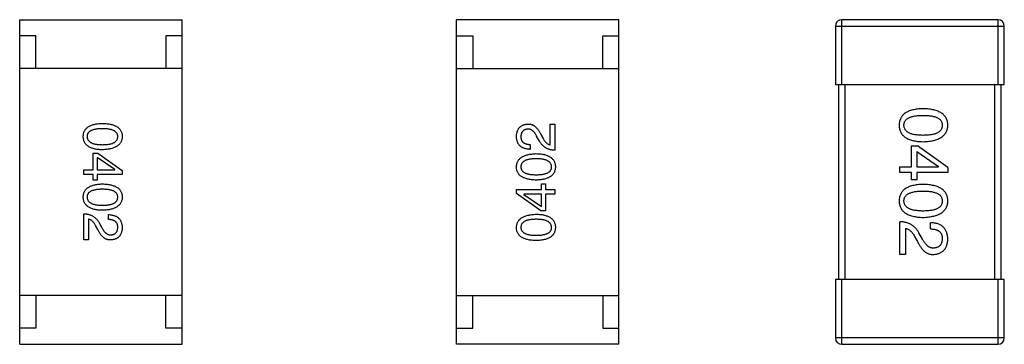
# Model space of a CAD drawing. Header units: millimetres. Extents: x 134 to 283, y 142 to 332.
# Tile 124 of 145: x 196.42 to 199.45, y 297.12 to 298.12. Entities that reach past the tile are written whole.
import ezdxf

# ---------------------------------------------------------------- set-up
doc = ezdxf.new("R2010")
doc.units = ezdxf.units.MM
doc.header["$LTSCALE"] = 0.1
doc.layers.get('0').update_dxf_attribs({"linetype": 'CONTINUOUS'})

msp = doc.modelspace()

# ---------------------------------------------------------------- linework, layer by layer
at = {"color": 7, "linetype": 'Continuous'}
for p, q in [((196.4178, 297.1183), (196.4178, 298.1183)), ((196.4178, 298.1183), (196.9178, 298.1183)), ((196.9178, 297.1183), (196.9178, 298.1183)), ((197.7626, 297.1184), (197.7626, 298.1184)), ((198.2626, 298.1184), (197.7626, 298.1184)), ((198.2626, 297.1184), (198.2626, 298.1184)), ((198.9488, 297.9183), (198.9488, 298.1183)), ((199.4288, 298.1183), (198.9488, 298.1183)), ((199.4288, 298.1183), (199.4288, 297.9183)), ((198.9288, 298.0983), (198.9288, 297.9183)), ((198.9288, 298.0983), (199.4488, 298.0983)), ((199.4488, 297.9183), (199.4488, 298.0983)), ((196.4678, 298.0683), (196.4178, 298.0683)), ((196.4678, 297.9683), (196.4678, 298.0683)), ((196.8678, 298.0683), (196.8678, 297.9683)), ((196.9178, 298.0683), (196.8678, 298.0683)), ((197.7626, 298.0684), (197.8126, 298.0684)), ((197.8126, 298.0684), (197.8126, 297.9684)), ((198.2126, 297.9684), (198.2126, 298.0684)), ((198.2126, 298.0684), (198.2626, 298.0684)), ((196.9178, 297.9683), (196.4178, 297.9683)), ((197.7626, 297.9684), (198.2626, 297.9684)), ((198.9288, 297.9183), (199.4488, 297.9183)), ((198.9388, 297.9183), (198.9388, 297.3183)), ((198.9588, 297.3183), (198.9588, 297.9183)), ((199.4188, 297.9183), (199.4188, 297.3183)), ((199.4388, 297.3183), (199.4388, 297.9183)), ((198.0512, 297.7327), (198.0512, 297.797)), ((198.0512, 297.797), (198.0649, 297.797)), ((198.0649, 297.797), (198.0649, 297.7163)), ((198.0184, 297.7438), (198.0092, 297.7596)), ((198.0217, 297.7648), (198.0289, 297.7524)), ((197.9895, 297.734), (197.9895, 297.7189)), ((199.1636, 297.6652), (199.1636, 297.73)), ((199.1636, 297.73), (199.1816, 297.73)), ((199.1792, 297.7128), (199.1792, 297.6652)), ((199.1792, 297.7128), (199.2464, 297.666)), ((199.2751, 297.6628), (199.1816, 297.73)), ((196.6443, 297.6558), (196.6443, 297.7076)), ((196.6443, 297.7076), (196.6587, 297.7076)), ((196.6567, 297.6938), (196.6567, 297.6558)), ((196.7105, 297.6565), (196.6567, 297.6938)), ((196.6587, 297.7076), (196.7334, 297.6538)), ((196.6154, 297.6414), (196.6154, 297.6558)), ((196.6154, 297.6558), (196.6443, 297.6558)), ((196.6567, 297.6558), (196.7105, 297.6558)), ((196.7105, 297.6558), (196.7105, 297.6565)), ((196.7334, 297.6538), (196.7334, 297.6414)), ((199.1275, 297.6472), (199.1275, 297.6652)), ((199.1275, 297.6652), (199.1636, 297.6652)), ((199.1792, 297.6652), (199.2464, 297.6652)), ((199.2464, 297.6652), (199.2464, 297.666)), ((199.2751, 297.6628), (199.2751, 297.6472)), ((196.6443, 297.6414), (196.6154, 297.6414)), ((196.6443, 297.6237), (196.6443, 297.6414)), ((196.6567, 297.6237), (196.6443, 297.6237)), ((196.6567, 297.6414), (196.6567, 297.6237)), ((196.7334, 297.6414), (196.6567, 297.6414)), ((199.1636, 297.6472), (199.1275, 297.6472)), ((199.1636, 297.6251), (199.1636, 297.6472)), ((199.1792, 297.6251), (199.1636, 297.6251)), ((199.1792, 297.6472), (199.1792, 297.6251)), ((199.2751, 297.6472), (199.1792, 297.6472)), ((197.9469, 297.5829), (197.9469, 297.5953)), ((197.9469, 297.5953), (198.0236, 297.5953)), ((198.0236, 297.5953), (198.0236, 297.6131)), ((198.0236, 297.6131), (198.0361, 297.6131)), ((198.0361, 297.6131), (198.0361, 297.5953)), ((198.0361, 297.5953), (198.0649, 297.5953)), ((198.0649, 297.5953), (198.0649, 297.5809)), ((198.0217, 297.5291), (197.9469, 297.5829)), ((197.9699, 297.5809), (197.9699, 297.5803)), ((198.0236, 297.5809), (197.9699, 297.5809)), ((197.9699, 297.5803), (198.0236, 297.5429)), ((198.0236, 297.5429), (198.0236, 297.5809)), ((198.0361, 297.5809), (198.0361, 297.5291)), ((198.0649, 297.5809), (198.0361, 297.5809)), ((198.0361, 297.5291), (198.0217, 297.5291)), ((196.6154, 297.4398), (196.6154, 297.5204)), ((196.6292, 297.504), (196.6292, 297.4398)), ((196.6908, 297.5027), (196.6908, 297.5178)), ((196.6587, 297.4719), (196.6515, 297.4844)), ((196.662, 297.4929), (196.6711, 297.4772)), ((199.1275, 297.3952), (199.1275, 297.496)), ((199.1447, 297.4755), (199.1447, 297.3952)), ((199.2218, 297.4739), (199.2218, 297.4927)), ((196.6292, 297.4398), (196.6154, 297.4398)), ((199.1726, 297.4509), (199.1816, 297.4354)), ((199.1972, 297.4419), (199.1857, 297.4616)), ((199.1447, 297.3952), (199.1275, 297.3952)), ((198.9288, 297.3183), (198.9288, 297.1383)), ((199.4488, 297.3183), (198.9288, 297.3183)), ((198.9488, 297.1183), (198.9488, 297.3183)), ((199.4288, 297.3183), (199.4288, 297.1183)), ((199.4488, 297.1383), (199.4488, 297.3183)), ((196.9178, 297.2683), (196.4178, 297.2683)), ((196.4678, 297.2683), (196.4678, 297.1683)), ((196.8678, 297.1683), (196.8678, 297.2683)), ((197.7626, 297.2684), (198.2626, 297.2684)), ((197.8126, 297.1684), (197.8126, 297.2684)), ((198.2126, 297.2684), (198.2126, 297.1684)), ((196.4678, 297.1683), (196.4178, 297.1683)), ((196.9178, 297.1683), (196.8678, 297.1683)), ((197.7626, 297.1684), (197.8126, 297.1684)), ((198.2126, 297.1684), (198.2626, 297.1684)), ((199.4488, 297.1383), (198.9288, 297.1383)), ((196.4178, 297.1183), (196.9178, 297.1183)), ((198.2626, 297.1184), (197.7626, 297.1184)), ((198.9488, 297.1183), (199.4288, 297.1183))]:
    msp.add_line(p, q, dxfattribs=at)
for centre, start, end in [((198.9488, 298.0983), 90, 180), ((199.4288, 298.0983), 0, 90), ((198.9488, 297.1383), 180, 270), ((199.4288, 297.1383), 270, 0)]:
    msp.add_arc(centre, 0.02, start, end, dxfattribs=at)
for points, knots in [([(199.1988, 297.8441), (199.1959, 297.844), (199.1902, 297.8438), (199.1819, 297.843), (199.1742, 297.8419), (199.167, 297.8404), (199.1604, 297.8386), (199.1544, 297.8363), (199.1488, 297.8337), (199.1439, 297.8307), (199.1395, 297.8273), (199.1358, 297.8236), (199.1325, 297.8194), (199.1299, 297.8149), (199.1278, 297.81), (199.1263, 297.8048), (199.1253, 297.7991), (199.1252, 297.7953), (199.1251, 297.7933)], [0, 0, 0, 0, 0.087693, 0.170223, 0.247496, 0.319826, 0.387768, 0.451403, 0.511459, 0.568358, 0.622671, 0.675251, 0.726739, 0.778422, 0.830759, 0.884394, 0.940865, 1, 1, 1, 1]), ([(199.2751, 297.7933), (199.275, 297.7953), (199.2748, 297.7992), (199.2738, 297.8048), (199.2722, 297.81), (199.2701, 297.8149), (199.2674, 297.8195), (199.264, 297.8236), (199.2601, 297.8273), (199.2556, 297.8307), (199.2505, 297.8337), (199.2448, 297.8363), (199.2386, 297.8386), (199.2317, 297.8404), (199.2243, 297.8419), (199.2164, 297.843), (199.2078, 297.8438), (199.2019, 297.844), (199.1988, 297.8441)], [0, 0, 0, 0, 0.057911, 0.113262, 0.165956, 0.217443, 0.268511, 0.319665, 0.372, 0.426129, 0.483365, 0.543779, 0.607756, 0.676562, 0.749704, 0.827713, 0.911177, 1, 1, 1, 1]), ([(199.1398, 297.7933), (199.1399, 297.7945), (199.14, 297.7969), (199.1406, 297.8004), (199.1418, 297.8036), (199.1435, 297.8066), (199.1456, 297.8094), (199.1481, 297.8119), (199.1511, 297.8141), (199.1546, 297.8161), (199.1586, 297.8179), (199.163, 297.8195), (199.1678, 297.8207), (199.1731, 297.8218), (199.1789, 297.8226), (199.1851, 297.8232), (199.1918, 297.8235), (199.1965, 297.8236), (199.1988, 297.8236)], [0, 0, 0, 0, 0.049766, 0.097012, 0.143225, 0.188786, 0.235079, 0.282962, 0.333687, 0.387747, 0.445963, 0.508657, 0.576545, 0.649868, 0.72822, 0.812712, 0.903543, 1, 1, 1, 1]), ([(199.1988, 297.8236), (199.2012, 297.8236), (199.2058, 297.8235), (199.2125, 297.8232), (199.2188, 297.8226), (199.2245, 297.8218), (199.2298, 297.8207), (199.2347, 297.8195), (199.2391, 297.8179), (199.243, 297.8161), (199.2465, 297.8141), (199.2496, 297.8119), (199.2521, 297.8094), (199.2542, 297.8066), (199.2559, 297.8036), (199.257, 297.8004), (199.2577, 297.7969), (199.2578, 297.7945), (199.2579, 297.7933)], [0, 0, 0, 0, 0.096452, 0.187278, 0.271765, 0.350519, 0.423437, 0.491321, 0.554011, 0.612224, 0.666281, 0.717003, 0.764884, 0.811423, 0.856783, 0.902993, 0.950236, 1, 1, 1, 1]), ([(196.6134, 297.7583), (196.6135, 297.7598), (196.6137, 297.763), (196.6144, 297.7675), (196.6156, 297.7717), (196.6173, 297.7756), (196.6194, 297.7792), (196.622, 297.7825), (196.625, 297.7855), (196.6285, 297.7882), (196.6325, 297.7906), (196.6369, 297.7927), (196.6417, 297.7945), (196.647, 297.796), (196.6527, 297.7972), (196.6589, 297.7981), (196.6655, 297.7987), (196.6701, 297.7988), (196.6725, 297.7989)], [0, 0, 0, 0, 0.059135, 0.115606, 0.169241, 0.221578, 0.273261, 0.324749, 0.377329, 0.431642, 0.488541, 0.548597, 0.612232, 0.680174, 0.752504, 0.829777, 0.912307, 1, 1, 1, 1]), ([(196.6725, 297.7825), (196.6705, 297.7825), (196.6669, 297.7825), (196.6615, 297.7822), (196.6565, 297.7817), (196.6519, 297.7811), (196.6477, 297.7802), (196.6438, 297.7792), (196.6402, 297.778), (196.6371, 297.7765), (196.6343, 297.7749), (196.6319, 297.7731), (196.6298, 297.7711), (196.6282, 297.7689), (196.6268, 297.7665), (196.6259, 297.7639), (196.6254, 297.7612), (196.6253, 297.7592), (196.6252, 297.7583)], [0, 0, 0, 0, 0.096457, 0.187288, 0.27178, 0.350132, 0.423455, 0.491343, 0.554037, 0.612253, 0.666313, 0.717038, 0.764921, 0.811214, 0.856775, 0.902988, 0.950234, 1, 1, 1, 1]), ([(196.6725, 297.7989), (196.6749, 297.7988), (196.6796, 297.7987), (196.6865, 297.7981), (196.6929, 297.7972), (196.6988, 297.796), (196.7042, 297.7945), (196.7092, 297.7927), (196.7138, 297.7906), (196.7178, 297.7882), (196.7215, 297.7855), (196.7246, 297.7825), (196.7273, 297.7792), (196.7295, 297.7756), (196.7312, 297.7717), (196.7325, 297.7675), (196.7332, 297.763), (196.7334, 297.7598), (196.7334, 297.7583)], [0, 0, 0, 0, 0.088823, 0.172287, 0.250296, 0.323438, 0.392244, 0.456221, 0.516635, 0.573871, 0.628, 0.680335, 0.731489, 0.782557, 0.834044, 0.886738, 0.942089, 1, 1, 1, 1]), ([(196.7197, 297.7583), (196.7196, 297.7592), (196.7195, 297.7612), (196.719, 297.7639), (196.7181, 297.7665), (196.7168, 297.7689), (196.7151, 297.7711), (196.713, 297.7731), (196.7106, 297.7749), (196.7078, 297.7765), (196.7047, 297.778), (196.7012, 297.7792), (196.6973, 297.7802), (196.693, 297.7811), (196.6884, 297.7817), (196.6834, 297.7822), (196.678, 297.7825), (196.6744, 297.7825), (196.6725, 297.7825)], [0, 0, 0, 0, 0.049764, 0.097007, 0.143217, 0.188577, 0.235116, 0.282997, 0.333719, 0.387776, 0.445989, 0.508679, 0.576563, 0.649481, 0.728235, 0.812722, 0.903548, 1, 1, 1, 1]), ([(197.9469, 297.7596), (197.947, 297.761), (197.9472, 297.7638), (197.9478, 297.7678), (197.9487, 297.7716), (197.9498, 297.7752), (197.9511, 297.7784), (197.9527, 297.7814), (197.9546, 297.7842), (197.9567, 297.7867), (197.959, 297.7889), (197.9616, 297.7908), (197.9645, 297.7925), (197.9676, 297.7939), (197.9709, 297.7951), (197.9745, 297.796), (197.9783, 297.7966), (197.981, 297.7968), (197.9823, 297.797)], [0, 0, 0, 0, 0.074847, 0.14558, 0.212628, 0.276599, 0.337792, 0.396608, 0.453638, 0.509854, 0.565589, 0.621545, 0.678777, 0.737222, 0.798388, 0.862259, 0.929312, 1, 1, 1, 1]), ([(197.9817, 297.7812), (197.9808, 297.7811), (197.9792, 297.781), (197.9769, 297.7806), (197.9748, 297.78), (197.9727, 297.7793), (197.9709, 297.7784), (197.9692, 297.7773), (197.9676, 297.7761), (197.9662, 297.7747), (197.965, 297.7731), (197.9639, 297.7714), (197.963, 297.7695), (197.9622, 297.7674), (197.9616, 297.7652), (197.9611, 297.7628), (197.9608, 297.7603), (197.9607, 297.7585), (197.9607, 297.7576)], [0, 0, 0, 0, 0.069456, 0.136175, 0.198596, 0.258993, 0.316838, 0.37342, 0.428889, 0.48454, 0.540119, 0.597644, 0.65702, 0.718534, 0.783117, 0.851564, 0.923888, 1, 1, 1, 1]), ([(198.0092, 297.7596), (198.0087, 297.7605), (198.0078, 297.7623), (198.0062, 297.7649), (198.0047, 297.7673), (198.0031, 297.7695), (198.0015, 297.7715), (197.9998, 297.7734), (197.9982, 297.775), (197.9964, 297.7764), (197.9947, 297.7777), (197.9929, 297.7788), (197.9911, 297.7797), (197.9893, 297.7804), (197.9874, 297.7809), (197.9855, 297.7812), (197.9836, 297.7813), (197.9823, 297.7813), (197.9817, 297.7812)], [0, 0, 0, 0, 0.084365, 0.165386, 0.24176, 0.314729, 0.38433, 0.449952, 0.513164, 0.5734, 0.630824, 0.68644, 0.740136, 0.792605, 0.844515, 0.896112, 0.947763, 1, 1, 1, 1]), ([(197.9823, 297.797), (197.9833, 297.797), (197.9853, 297.797), (197.9882, 297.7968), (197.9911, 297.7963), (197.9939, 297.7955), (197.9966, 297.7944), (197.9993, 297.7931), (198.0018, 297.7915), (198.0043, 297.7896), (198.0068, 297.7874), (198.0091, 297.785), (198.0114, 297.7823), (198.0136, 297.7793), (198.0158, 297.7761), (198.0178, 297.7726), (198.0198, 297.7688), (198.021, 297.7662), (198.0217, 297.7648)], [0, 0, 0, 0, 0.055083, 0.109453, 0.162685, 0.21614, 0.26961, 0.324284, 0.380202, 0.437433, 0.497084, 0.559152, 0.624288, 0.692446, 0.763862, 0.838743, 0.917269, 1, 1, 1, 1]), ([(199.1251, 297.7933), (199.1252, 297.7913), (199.1253, 297.7874), (199.1263, 297.7818), (199.1278, 297.7765), (199.1299, 297.7716), (199.1325, 297.7671), (199.1358, 297.763), (199.1396, 297.7592), (199.1439, 297.7558), (199.1489, 297.7529), (199.1543, 297.7503), (199.1604, 297.748), (199.167, 297.7461), (199.1742, 297.7446), (199.1819, 297.7435), (199.1902, 297.7428), (199.1959, 297.7426), (199.1988, 297.7425)], [0, 0, 0, 0, 0.059134, 0.115603, 0.169236, 0.221572, 0.273254, 0.32474, 0.377319, 0.431815, 0.488555, 0.548609, 0.612242, 0.680182, 0.75251, 0.829782, 0.91231, 1, 1, 1, 1]), ([(199.1988, 297.7621), (199.1965, 297.7622), (199.1919, 297.7622), (199.1853, 297.7626), (199.1792, 297.7632), (199.1735, 297.764), (199.1682, 297.7651), (199.1633, 297.7664), (199.159, 297.768), (199.155, 297.7698), (199.1515, 297.7719), (199.1485, 297.7742), (199.1459, 297.7768), (199.1438, 297.7796), (199.1421, 297.7827), (199.1408, 297.786), (199.1401, 297.7896), (199.1399, 297.792), (199.1398, 297.7933)], [0, 0, 0, 0, 0.094834, 0.184067, 0.267029, 0.344713, 0.417334, 0.484367, 0.546941, 0.604717, 0.65953, 0.710539, 0.759381, 0.806382, 0.853027, 0.900623, 0.949121, 1, 1, 1, 1]), ([(199.1988, 297.7425), (199.2019, 297.7426), (199.2077, 297.7428), (199.2162, 297.7437), (199.2241, 297.7449), (199.2314, 297.7464), (199.2382, 297.7483), (199.2444, 297.7506), (199.2501, 297.7532), (199.2552, 297.7563), (199.2597, 297.7596), (199.2636, 297.7634), (199.267, 297.7675), (199.2698, 297.7719), (199.272, 297.7768), (199.2736, 297.7819), (199.2747, 297.7875), (199.275, 297.7913), (199.2751, 297.7933)], [0, 0, 0, 0, 0.088475, 0.171606, 0.249595, 0.322626, 0.391327, 0.455765, 0.516374, 0.573675, 0.628522, 0.681161, 0.732559, 0.783563, 0.83504, 0.887639, 0.942585, 1, 1, 1, 1]), ([(199.2579, 297.7933), (199.2578, 297.792), (199.2577, 297.7896), (199.257, 297.786), (199.2559, 297.7827), (199.2543, 297.7796), (199.2521, 297.7768), (199.2496, 297.7742), (199.2465, 297.7719), (199.2431, 297.7698), (199.2391, 297.768), (199.2347, 297.7664), (199.2299, 297.7651), (199.2245, 297.764), (199.2188, 297.7632), (199.2125, 297.7626), (199.2058, 297.7622), (199.2012, 297.7622), (199.1988, 297.7621)], [0, 0, 0, 0, 0.050604, 0.098688, 0.145699, 0.191791, 0.238625, 0.286717, 0.337546, 0.391814, 0.449755, 0.512106, 0.579685, 0.652048, 0.730262, 0.814146, 0.904281, 1, 1, 1, 1]), ([(196.6725, 297.7176), (196.6701, 297.7177), (196.6655, 297.7178), (196.6589, 297.7185), (196.6527, 297.7193), (196.647, 297.7205), (196.6417, 297.722), (196.6369, 297.7238), (196.6325, 297.7259), (196.6285, 297.7283), (196.625, 297.731), (196.622, 297.734), (196.6194, 297.7373), (196.6173, 297.7409), (196.6156, 297.7449), (196.6144, 297.7491), (196.6137, 297.7536), (196.6135, 297.7567), (196.6134, 297.7583)], [0, 0, 0, 0, 0.08769, 0.170218, 0.24749, 0.319818, 0.387758, 0.451391, 0.511445, 0.568185, 0.622681, 0.67526, 0.726746, 0.778428, 0.830764, 0.884397, 0.940866, 1, 1, 1, 1]), ([(196.6252, 297.7583), (196.6253, 297.7572), (196.6254, 297.7553), (196.626, 297.7524), (196.627, 297.7498), (196.6284, 297.7473), (196.6301, 297.745), (196.6322, 297.743), (196.6346, 297.7411), (196.6374, 297.7395), (196.6406, 297.738), (196.6441, 297.7368), (196.6479, 297.7357), (196.6521, 297.7348), (196.6567, 297.7342), (196.6616, 297.7337), (196.6669, 297.7334), (196.6706, 297.7334), (196.6725, 297.7333)], [0, 0, 0, 0, 0.050879, 0.099377, 0.146973, 0.193618, 0.240619, 0.289461, 0.34047, 0.395283, 0.453059, 0.515633, 0.582666, 0.655287, 0.732971, 0.815933, 0.905166, 1, 1, 1, 1]), ([(196.6725, 297.7333), (196.6744, 297.7334), (196.678, 297.7334), (196.6834, 297.7337), (196.6884, 297.7342), (196.693, 297.7348), (196.6973, 297.7357), (196.7011, 297.7368), (196.7047, 297.738), (196.7078, 297.7395), (196.7106, 297.7411), (196.713, 297.743), (196.7151, 297.7451), (196.7168, 297.7473), (196.7181, 297.7498), (196.719, 297.7524), (196.7195, 297.7553), (196.7196, 297.7572), (196.7197, 297.7583)], [0, 0, 0, 0, 0.095719, 0.185854, 0.269738, 0.347952, 0.420315, 0.487894, 0.550245, 0.608186, 0.662454, 0.713283, 0.761375, 0.808209, 0.854301, 0.901312, 0.949396, 1, 1, 1, 1]), ([(196.7334, 297.7583), (196.7333, 297.7567), (196.7332, 297.7536), (196.7323, 297.7492), (196.731, 297.745), (196.7292, 297.7412), (196.727, 297.7376), (196.7243, 297.7343), (196.7211, 297.7313), (196.7175, 297.7286), (196.7135, 297.7262), (196.7089, 297.7241), (196.704, 297.7223), (196.6985, 297.7208), (196.6927, 297.7196), (196.6863, 297.7186), (196.6795, 297.7179), (196.6749, 297.7177), (196.6725, 297.7176)], [0, 0, 0, 0, 0.057415, 0.112361, 0.16496, 0.216437, 0.267441, 0.318839, 0.371478, 0.426325, 0.483626, 0.544235, 0.608673, 0.677374, 0.750405, 0.828394, 0.911525, 1, 1, 1, 1]), ([(197.9895, 297.7189), (197.9879, 297.719), (197.9846, 297.7191), (197.9799, 297.7196), (197.9755, 297.7205), (197.9714, 297.7216), (197.9676, 297.7231), (197.9642, 297.7249), (197.961, 297.727), (197.9582, 297.7294), (197.9556, 297.7321), (197.9534, 297.7351), (197.9516, 297.7384), (197.95, 297.7421), (197.9487, 297.746), (197.9478, 297.7503), (197.9471, 297.7548), (197.947, 297.758), (197.9469, 297.7596)], [0, 0, 0, 0, 0.074935, 0.145873, 0.212498, 0.27598, 0.33603, 0.394042, 0.450372, 0.505546, 0.560812, 0.616481, 0.673265, 0.732328, 0.7938, 0.858943, 0.92718, 1, 1, 1, 1]), ([(197.9607, 297.7576), (197.9607, 297.7567), (197.9608, 297.7549), (197.9611, 297.7522), (197.9617, 297.7498), (197.9624, 297.7475), (197.9635, 297.7454), (197.9647, 297.7435), (197.9662, 297.7417), (197.9679, 297.7402), (197.9698, 297.7388), (197.972, 297.7376), (197.9744, 297.7366), (197.977, 297.7357), (197.9798, 297.735), (197.9828, 297.7345), (197.9861, 297.7341), (197.9884, 297.734), (197.9895, 297.734)], [0, 0, 0, 0, 0.065945, 0.127767, 0.186553, 0.242898, 0.297728, 0.351599, 0.404854, 0.459191, 0.515338, 0.573322, 0.634405, 0.698538, 0.767039, 0.84022, 0.917406, 1, 1, 1, 1]), ([(198.0649, 297.7163), (198.0636, 297.7163), (198.061, 297.7164), (198.0572, 297.7168), (198.0535, 297.7174), (198.05, 297.7182), (198.0466, 297.7192), (198.0433, 297.7204), (198.0402, 297.7218), (198.0372, 297.7235), (198.0344, 297.7253), (198.0317, 297.7274), (198.0291, 297.7296), (198.0267, 297.732), (198.0244, 297.7347), (198.0222, 297.7375), (198.0202, 297.7406), (198.019, 297.7427), (198.0184, 297.7438)], [0, 0, 0, 0, 0.069512, 0.136307, 0.201431, 0.265186, 0.327322, 0.388242, 0.448098, 0.507757, 0.566952, 0.626243, 0.686026, 0.745963, 0.807549, 0.869906, 0.934172, 1, 1, 1, 1]), ([(198.0289, 297.7524), (198.0297, 297.751), (198.0313, 297.7483), (198.0338, 297.7445), (198.0365, 297.7413), (198.0393, 297.7386), (198.0421, 297.7364), (198.045, 297.7346), (198.048, 297.7333), (198.0501, 297.7329), (198.0512, 297.7327)], [0, 0, 0, 0, 0.158292, 0.304606, 0.440272, 0.565336, 0.681745, 0.791834, 0.896966, 1, 1, 1, 1]), ([(197.9469, 297.665), (197.947, 297.6666), (197.9472, 297.6696), (197.9481, 297.6741), (197.9494, 297.6782), (197.9511, 297.6821), (197.9534, 297.6857), (197.956, 297.6889), (197.9592, 297.6919), (197.9628, 297.6946), (197.9669, 297.697), (197.9714, 297.6991), (197.9764, 297.701), (197.9818, 297.7025), (197.9877, 297.7037), (197.994, 297.7047), (198.0008, 297.7053), (198.0055, 297.7056), (198.0079, 297.7057)], [0, 0, 0, 0, 0.057415, 0.112361, 0.16496, 0.216437, 0.267441, 0.318839, 0.371478, 0.426325, 0.483626, 0.544235, 0.608673, 0.677374, 0.750405, 0.828394, 0.911525, 1, 1, 1, 1]), ([(198.0079, 297.6899), (198.006, 297.6899), (198.0023, 297.6899), (197.9969, 297.6896), (197.9919, 297.6891), (197.9873, 297.6884), (197.9831, 297.6876), (197.9792, 297.6865), (197.9757, 297.6852), (197.9725, 297.6838), (197.9697, 297.6821), (197.9673, 297.6803), (197.9653, 297.6782), (197.9636, 297.676), (197.9623, 297.6735), (197.9613, 297.6708), (197.9608, 297.668), (197.9607, 297.666), (197.9607, 297.665)], [0, 0, 0, 0, 0.095719, 0.185854, 0.269738, 0.347952, 0.420315, 0.487894, 0.550245, 0.608186, 0.662454, 0.713283, 0.761375, 0.808209, 0.854301, 0.901312, 0.949396, 1, 1, 1, 1]), ([(198.0079, 297.7057), (198.0103, 297.7056), (198.0148, 297.7054), (198.0215, 297.7048), (198.0276, 297.7039), (198.0334, 297.7027), (198.0387, 297.7012), (198.0435, 297.6994), (198.0479, 297.6973), (198.0518, 297.695), (198.0553, 297.6923), (198.0584, 297.6892), (198.0609, 297.6859), (198.0631, 297.6823), (198.0647, 297.6784), (198.0659, 297.6742), (198.0667, 297.6697), (198.0668, 297.6666), (198.0669, 297.665)], [0, 0, 0, 0, 0.08769, 0.170218, 0.24749, 0.319818, 0.387758, 0.451391, 0.511445, 0.568185, 0.622681, 0.67526, 0.726746, 0.778428, 0.830764, 0.884397, 0.940866, 1, 1, 1, 1]), ([(198.0551, 297.665), (198.055, 297.666), (198.0549, 297.668), (198.0543, 297.6708), (198.0533, 297.6735), (198.052, 297.6759), (198.0503, 297.6782), (198.0482, 297.6803), (198.0457, 297.6821), (198.0429, 297.6838), (198.0398, 297.6852), (198.0363, 297.6865), (198.0324, 297.6876), (198.0282, 297.6884), (198.0236, 297.6891), (198.0187, 297.6896), (198.0134, 297.6899), (198.0098, 297.6899), (198.0079, 297.6899)], [0, 0, 0, 0, 0.050879, 0.099377, 0.146973, 0.193618, 0.240619, 0.289461, 0.34047, 0.395283, 0.453059, 0.515633, 0.582666, 0.655287, 0.732971, 0.815933, 0.905166, 1, 1, 1, 1]), ([(198.0079, 297.6243), (198.0055, 297.6244), (198.0007, 297.6246), (197.9939, 297.6252), (197.9875, 297.6261), (197.9816, 297.6273), (197.9761, 297.6288), (197.9711, 297.6306), (197.9666, 297.6327), (197.9625, 297.6351), (197.9589, 297.6377), (197.9558, 297.6408), (197.9531, 297.6441), (197.9509, 297.6477), (197.9492, 297.6516), (197.9479, 297.6558), (197.9471, 297.6603), (197.947, 297.6634), (197.9469, 297.665)], [0, 0, 0, 0, 0.088823, 0.172287, 0.250296, 0.323438, 0.392244, 0.456221, 0.516635, 0.573871, 0.628, 0.680335, 0.731489, 0.782557, 0.834044, 0.886738, 0.942089, 1, 1, 1, 1]), ([(197.9607, 297.665), (197.9607, 297.664), (197.9608, 297.6621), (197.9613, 297.6593), (197.9623, 297.6567), (197.9636, 297.6543), (197.9653, 297.6521), (197.9673, 297.6501), (197.9697, 297.6483), (197.9725, 297.6467), (197.9757, 297.6453), (197.9792, 297.6441), (197.9831, 297.6431), (197.9873, 297.6422), (197.992, 297.6415), (197.9969, 297.6411), (198.0023, 297.6408), (198.006, 297.6408), (198.0079, 297.6407)], [0, 0, 0, 0, 0.049764, 0.097007, 0.143217, 0.188577, 0.235116, 0.282997, 0.333719, 0.387776, 0.445989, 0.508679, 0.576563, 0.649481, 0.728235, 0.812722, 0.903548, 1, 1, 1, 1]), ([(198.0079, 297.6407), (198.0098, 297.6408), (198.0135, 297.6408), (198.0188, 297.6411), (198.0238, 297.6415), (198.0285, 297.6422), (198.0327, 297.6431), (198.0366, 297.6441), (198.0401, 297.6453), (198.0433, 297.6467), (198.0461, 297.6483), (198.0485, 297.6501), (198.0505, 297.6521), (198.0522, 297.6543), (198.0535, 297.6567), (198.0545, 297.6593), (198.055, 297.6621), (198.0551, 297.664), (198.0551, 297.665)], [0, 0, 0, 0, 0.096457, 0.187288, 0.27178, 0.350132, 0.423455, 0.491343, 0.554037, 0.612253, 0.666313, 0.717038, 0.764921, 0.811214, 0.856775, 0.902988, 0.950234, 1, 1, 1, 1]), ([(198.0669, 297.665), (198.0668, 297.6634), (198.0667, 297.6603), (198.0659, 297.6558), (198.0647, 297.6516), (198.0631, 297.6477), (198.0609, 297.6441), (198.0584, 297.6408), (198.0553, 297.6377), (198.0518, 297.6351), (198.0479, 297.6327), (198.0435, 297.6306), (198.0387, 297.6288), (198.0334, 297.6273), (198.0276, 297.6261), (198.0215, 297.6252), (198.0148, 297.6246), (198.0103, 297.6244), (198.0079, 297.6243)], [0, 0, 0, 0, 0.059135, 0.115606, 0.169241, 0.221578, 0.273261, 0.324749, 0.377329, 0.431642, 0.488541, 0.548597, 0.612232, 0.680174, 0.752504, 0.829777, 0.912307, 1, 1, 1, 1]), ([(196.6134, 297.5717), (196.6135, 297.5733), (196.6137, 297.5764), (196.6144, 297.5809), (196.6156, 297.5851), (196.6173, 297.5891), (196.6194, 297.5927), (196.622, 297.596), (196.625, 297.599), (196.6285, 297.6017), (196.6325, 297.6041), (196.6369, 297.6062), (196.6417, 297.608), (196.647, 297.6094), (196.6527, 297.6107), (196.6589, 297.6115), (196.6655, 297.6121), (196.6701, 297.6123), (196.6725, 297.6124)], [0, 0, 0, 0, 0.059135, 0.115606, 0.169241, 0.221578, 0.273261, 0.324749, 0.377329, 0.431642, 0.488541, 0.548597, 0.612232, 0.680174, 0.752504, 0.829777, 0.912307, 1, 1, 1, 1]), ([(196.6725, 297.596), (196.6705, 297.596), (196.6669, 297.5959), (196.6615, 297.5956), (196.6565, 297.5952), (196.6519, 297.5946), (196.6477, 297.5937), (196.6438, 297.5927), (196.6402, 297.5914), (196.6371, 297.59), (196.6343, 297.5884), (196.6319, 297.5866), (196.6298, 297.5846), (196.6282, 297.5824), (196.6268, 297.58), (196.6259, 297.5774), (196.6254, 297.5746), (196.6253, 297.5727), (196.6252, 297.5717)], [0, 0, 0, 0, 0.096457, 0.187288, 0.27178, 0.350132, 0.423455, 0.491343, 0.554037, 0.612253, 0.666313, 0.717038, 0.764921, 0.811214, 0.856775, 0.902988, 0.950234, 1, 1, 1, 1]), ([(196.6725, 297.6124), (196.6749, 297.6123), (196.6796, 297.6121), (196.6865, 297.6115), (196.6929, 297.6107), (196.6988, 297.6094), (196.7042, 297.608), (196.7092, 297.6062), (196.7138, 297.6041), (196.7178, 297.6017), (196.7215, 297.599), (196.7246, 297.596), (196.7273, 297.5927), (196.7295, 297.5891), (196.7312, 297.5851), (196.7325, 297.5809), (196.7332, 297.5764), (196.7334, 297.5733), (196.7334, 297.5717)], [0, 0, 0, 0, 0.088823, 0.172287, 0.250296, 0.323438, 0.392244, 0.456221, 0.516635, 0.573871, 0.628, 0.680335, 0.731489, 0.782557, 0.834044, 0.886738, 0.942089, 1, 1, 1, 1]), ([(196.7197, 297.5717), (196.7196, 297.5727), (196.7195, 297.5746), (196.719, 297.5774), (196.7181, 297.58), (196.7168, 297.5824), (196.7151, 297.5846), (196.713, 297.5866), (196.7106, 297.5884), (196.7078, 297.59), (196.7047, 297.5914), (196.7012, 297.5927), (196.6973, 297.5937), (196.693, 297.5946), (196.6884, 297.5952), (196.6834, 297.5956), (196.678, 297.5959), (196.6744, 297.596), (196.6725, 297.596)], [0, 0, 0, 0, 0.049764, 0.097007, 0.143217, 0.188577, 0.235116, 0.282997, 0.333719, 0.387776, 0.445989, 0.508679, 0.576563, 0.649481, 0.728235, 0.812722, 0.903548, 1, 1, 1, 1]), ([(199.1988, 297.6109), (199.1959, 297.6108), (199.1902, 297.6106), (199.1819, 297.6099), (199.1742, 297.6088), (199.167, 297.6073), (199.1604, 297.6054), (199.1544, 297.6031), (199.1488, 297.6006), (199.1439, 297.5975), (199.1395, 297.5942), (199.1358, 297.5904), (199.1325, 297.5863), (199.1299, 297.5818), (199.1278, 297.5769), (199.1263, 297.5716), (199.1253, 297.566), (199.1252, 297.5621), (199.1251, 297.5601)], [0, 0, 0, 0, 0.087693, 0.170223, 0.247496, 0.319826, 0.387768, 0.451403, 0.511459, 0.568358, 0.622671, 0.675251, 0.726739, 0.778422, 0.830759, 0.884394, 0.940865, 1, 1, 1, 1]), ([(199.1398, 297.5601), (199.1399, 297.5614), (199.14, 297.5637), (199.1406, 297.5672), (199.1418, 297.5705), (199.1435, 297.5734), (199.1456, 297.5762), (199.1481, 297.5787), (199.1511, 297.581), (199.1546, 297.583), (199.1586, 297.5848), (199.163, 297.5863), (199.1678, 297.5875), (199.1731, 297.5887), (199.1789, 297.5895), (199.1851, 297.59), (199.1918, 297.5904), (199.1965, 297.5904), (199.1988, 297.5905)], [0, 0, 0, 0, 0.049766, 0.097012, 0.143225, 0.188786, 0.235079, 0.282962, 0.333687, 0.387747, 0.445963, 0.508657, 0.576545, 0.649868, 0.72822, 0.812712, 0.903543, 1, 1, 1, 1]), ([(199.2751, 297.5601), (199.275, 297.5621), (199.2748, 297.566), (199.2738, 297.5716), (199.2722, 297.5769), (199.2701, 297.5818), (199.2674, 297.5863), (199.264, 297.5904), (199.2601, 297.5942), (199.2556, 297.5975), (199.2505, 297.6006), (199.2448, 297.6031), (199.2386, 297.6054), (199.2317, 297.6073), (199.2243, 297.6088), (199.2164, 297.6099), (199.2078, 297.6106), (199.2019, 297.6108), (199.1988, 297.6109)], [0, 0, 0, 0, 0.057911, 0.113262, 0.165956, 0.217443, 0.268511, 0.319665, 0.372, 0.426129, 0.483365, 0.543779, 0.607756, 0.676562, 0.749704, 0.827713, 0.911177, 1, 1, 1, 1]), ([(199.1988, 297.5905), (199.2012, 297.5904), (199.2058, 297.5904), (199.2125, 297.59), (199.2188, 297.5895), (199.2245, 297.5887), (199.2298, 297.5875), (199.2347, 297.5863), (199.2391, 297.5848), (199.243, 297.583), (199.2465, 297.581), (199.2496, 297.5787), (199.2521, 297.5762), (199.2542, 297.5735), (199.2559, 297.5705), (199.257, 297.5672), (199.2577, 297.5637), (199.2578, 297.5614), (199.2579, 297.5601)], [0, 0, 0, 0, 0.096452, 0.187278, 0.271765, 0.350519, 0.423437, 0.491321, 0.554011, 0.612224, 0.666281, 0.717003, 0.764884, 0.811423, 0.856783, 0.902993, 0.950236, 1, 1, 1, 1]), ([(196.6725, 297.5311), (196.6701, 297.5312), (196.6655, 297.5313), (196.6589, 297.5319), (196.6527, 297.5328), (196.647, 297.534), (196.6417, 297.5355), (196.6369, 297.5373), (196.6325, 297.5394), (196.6285, 297.5418), (196.625, 297.5445), (196.622, 297.5475), (196.6194, 297.5508), (196.6173, 297.5544), (196.6156, 297.5583), (196.6144, 297.5625), (196.6137, 297.567), (196.6135, 297.5701), (196.6134, 297.5717)], [0, 0, 0, 0, 0.08769, 0.170218, 0.24749, 0.319818, 0.387758, 0.451391, 0.511445, 0.568185, 0.622681, 0.67526, 0.726746, 0.778428, 0.830764, 0.884397, 0.940866, 1, 1, 1, 1]), ([(196.6252, 297.5717), (196.6253, 297.5707), (196.6254, 297.5688), (196.626, 297.5659), (196.627, 297.5632), (196.6284, 297.5608), (196.6301, 297.5585), (196.6322, 297.5565), (196.6346, 297.5546), (196.6374, 297.553), (196.6406, 297.5515), (196.6441, 297.5502), (196.6479, 297.5492), (196.6521, 297.5483), (196.6567, 297.5476), (196.6616, 297.5472), (196.6669, 297.5469), (196.6706, 297.5468), (196.6725, 297.5468)], [0, 0, 0, 0, 0.050879, 0.099377, 0.146973, 0.193618, 0.240619, 0.289461, 0.34047, 0.395283, 0.453059, 0.515633, 0.582666, 0.655287, 0.732971, 0.815933, 0.905166, 1, 1, 1, 1]), ([(196.6725, 297.5468), (196.6744, 297.5468), (196.678, 297.5469), (196.6834, 297.5472), (196.6884, 297.5476), (196.693, 297.5483), (196.6973, 297.5492), (196.7011, 297.5502), (196.7047, 297.5515), (196.7078, 297.5529), (196.7106, 297.5546), (196.713, 297.5565), (196.7151, 297.5585), (196.7168, 297.5608), (196.7181, 297.5632), (196.719, 297.5659), (196.7195, 297.5688), (196.7196, 297.5707), (196.7197, 297.5717)], [0, 0, 0, 0, 0.095719, 0.185854, 0.269738, 0.347952, 0.420315, 0.487894, 0.550245, 0.608186, 0.662454, 0.713283, 0.761375, 0.808209, 0.854301, 0.901312, 0.949396, 1, 1, 1, 1]), ([(196.7334, 297.5717), (196.7333, 297.5702), (196.7332, 297.5671), (196.7323, 297.5627), (196.731, 297.5585), (196.7292, 297.5547), (196.727, 297.5511), (196.7243, 297.5478), (196.7211, 297.5448), (196.7175, 297.5421), (196.7135, 297.5397), (196.7089, 297.5376), (196.704, 297.5358), (196.6985, 297.5343), (196.6927, 297.533), (196.6863, 297.5321), (196.6795, 297.5314), (196.6749, 297.5312), (196.6725, 297.5311)], [0, 0, 0, 0, 0.057415, 0.112361, 0.16496, 0.216437, 0.267441, 0.318839, 0.371478, 0.426325, 0.483626, 0.544235, 0.608673, 0.677374, 0.750405, 0.828394, 0.911525, 1, 1, 1, 1]), ([(199.1251, 297.5601), (199.1252, 297.5581), (199.1253, 297.5543), (199.1263, 297.5486), (199.1278, 297.5434), (199.1299, 297.5385), (199.1325, 297.534), (199.1358, 297.5298), (199.1396, 297.5261), (199.1439, 297.5227), (199.1489, 297.5197), (199.1543, 297.5171), (199.1604, 297.5149), (199.167, 297.513), (199.1742, 297.5115), (199.1819, 297.5104), (199.1902, 297.5096), (199.1959, 297.5094), (199.1988, 297.5093)], [0, 0, 0, 0, 0.059134, 0.115603, 0.169236, 0.221572, 0.273254, 0.32474, 0.377319, 0.431815, 0.488555, 0.548609, 0.612242, 0.680182, 0.75251, 0.829782, 0.91231, 1, 1, 1, 1]), ([(199.1988, 297.529), (199.1965, 297.529), (199.1919, 297.529), (199.1853, 297.5294), (199.1792, 297.53), (199.1735, 297.5308), (199.1682, 297.5319), (199.1633, 297.5333), (199.159, 297.5348), (199.155, 297.5367), (199.1515, 297.5387), (199.1485, 297.5411), (199.1459, 297.5436), (199.1438, 297.5464), (199.1421, 297.5495), (199.1408, 297.5528), (199.1401, 297.5564), (199.1399, 297.5589), (199.1398, 297.5601)], [0, 0, 0, 0, 0.094834, 0.184067, 0.267029, 0.344713, 0.417334, 0.484367, 0.546941, 0.604717, 0.65953, 0.710539, 0.759381, 0.806382, 0.853027, 0.900623, 0.949121, 1, 1, 1, 1]), ([(199.2579, 297.5601), (199.2578, 297.5589), (199.2577, 297.5564), (199.257, 297.5528), (199.2559, 297.5495), (199.2543, 297.5464), (199.2521, 297.5436), (199.2496, 297.541), (199.2465, 297.5387), (199.2431, 297.5366), (199.2391, 297.5348), (199.2347, 297.5332), (199.2299, 297.5319), (199.2245, 297.5308), (199.2188, 297.53), (199.2125, 297.5294), (199.2058, 297.529), (199.2012, 297.529), (199.1988, 297.529)], [0, 0, 0, 0, 0.050604, 0.098688, 0.145699, 0.191791, 0.238625, 0.286717, 0.337546, 0.391814, 0.449755, 0.512106, 0.579685, 0.652048, 0.730262, 0.814146, 0.904281, 1, 1, 1, 1]), ([(199.1988, 297.5093), (199.2019, 297.5094), (199.2077, 297.5097), (199.2162, 297.5105), (199.2241, 297.5118), (199.2314, 297.5133), (199.2382, 297.5152), (199.2444, 297.5175), (199.2501, 297.5201), (199.2552, 297.5231), (199.2597, 297.5265), (199.2636, 297.5302), (199.267, 297.5343), (199.2698, 297.5388), (199.272, 297.5436), (199.2736, 297.5488), (199.2747, 297.5543), (199.275, 297.5582), (199.2751, 297.5601)], [0, 0, 0, 0, 0.088475, 0.171606, 0.249595, 0.322626, 0.391327, 0.455765, 0.516374, 0.573675, 0.628522, 0.681161, 0.732559, 0.783563, 0.83504, 0.887639, 0.942585, 1, 1, 1, 1]), ([(196.6154, 297.5204), (196.6167, 297.5204), (196.6193, 297.5203), (196.6231, 297.5199), (196.6268, 297.5193), (196.6303, 297.5185), (196.6338, 297.5175), (196.637, 297.5163), (196.6401, 297.5149), (196.6431, 297.5133), (196.646, 297.5114), (196.6487, 297.5094), (196.6513, 297.5072), (196.6537, 297.5047), (196.656, 297.5021), (196.6581, 297.4992), (196.6601, 297.4962), (196.6614, 297.494), (196.662, 297.4929)], [0, 0, 0, 0, 0.069512, 0.136307, 0.201431, 0.265186, 0.327322, 0.388242, 0.448098, 0.507757, 0.566952, 0.626243, 0.686026, 0.745963, 0.807549, 0.869906, 0.934172, 1, 1, 1, 1]), ([(196.6515, 297.4844), (196.6507, 297.4858), (196.6491, 297.4885), (196.6465, 297.4922), (196.6438, 297.4954), (196.6411, 297.4981), (196.6383, 297.5004), (196.6353, 297.5021), (196.6323, 297.5034), (196.6302, 297.5038), (196.6292, 297.504)], [0, 0, 0, 0, 0.158292, 0.304606, 0.440272, 0.565336, 0.681745, 0.791834, 0.896966, 1, 1, 1, 1]), ([(196.6908, 297.5178), (196.6925, 297.5178), (196.6957, 297.5176), (196.7004, 297.5171), (196.7048, 297.5163), (196.7089, 297.5151), (196.7127, 297.5136), (196.7162, 297.5119), (196.7193, 297.5098), (196.7222, 297.5074), (196.7247, 297.5047), (196.7269, 297.5016), (196.7288, 297.4983), (196.7304, 297.4947), (196.7316, 297.4907), (196.7326, 297.4865), (196.7332, 297.4819), (196.7334, 297.4788), (196.7334, 297.4772)], [0, 0, 0, 0, 0.074935, 0.145873, 0.212498, 0.27598, 0.33603, 0.394042, 0.450372, 0.505546, 0.560812, 0.616481, 0.673265, 0.732328, 0.7938, 0.858943, 0.92718, 1, 1, 1, 1]), ([(196.7197, 297.4791), (196.7196, 297.4801), (196.7196, 297.4819), (196.7192, 297.4845), (196.7187, 297.4869), (196.7179, 297.4892), (196.7169, 297.4913), (196.7157, 297.4932), (196.7142, 297.495), (196.7125, 297.4965), (196.7105, 297.498), (196.7084, 297.4992), (196.706, 297.5002), (196.7034, 297.5011), (196.7006, 297.5018), (196.6975, 297.5023), (196.6942, 297.5026), (196.692, 297.5027), (196.6908, 297.5027)], [0, 0, 0, 0, 0.065945, 0.127767, 0.186553, 0.242898, 0.297728, 0.351599, 0.404854, 0.459191, 0.515338, 0.573322, 0.634405, 0.698538, 0.767039, 0.84022, 0.917406, 1, 1, 1, 1]), ([(197.9469, 297.4785), (197.947, 297.48), (197.9472, 297.4831), (197.9481, 297.4875), (197.9494, 297.4917), (197.9511, 297.4956), (197.9534, 297.4991), (197.956, 297.5024), (197.9592, 297.5054), (197.9628, 297.5081), (197.9669, 297.5105), (197.9714, 297.5126), (197.9764, 297.5144), (197.9818, 297.5159), (197.9877, 297.5172), (197.994, 297.5181), (198.0008, 297.5188), (198.0055, 297.519), (198.0079, 297.5191)], [0, 0, 0, 0, 0.057415, 0.112361, 0.16496, 0.216437, 0.267441, 0.318839, 0.371478, 0.426325, 0.483626, 0.544235, 0.608673, 0.677374, 0.750405, 0.828394, 0.911525, 1, 1, 1, 1]), ([(198.0079, 297.5034), (198.006, 297.5034), (198.0023, 297.5033), (197.9969, 297.5031), (197.9919, 297.5026), (197.9873, 297.5019), (197.9831, 297.501), (197.9792, 297.5), (197.9757, 297.4987), (197.9725, 297.4973), (197.9697, 297.4956), (197.9673, 297.4938), (197.9653, 297.4917), (197.9636, 297.4894), (197.9623, 297.487), (197.9613, 297.4843), (197.9608, 297.4814), (197.9607, 297.4795), (197.9607, 297.4785)], [0, 0, 0, 0, 0.095719, 0.185854, 0.269738, 0.347952, 0.420315, 0.487894, 0.550245, 0.608186, 0.662454, 0.713283, 0.761375, 0.808209, 0.854301, 0.901312, 0.949396, 1, 1, 1, 1]), ([(198.0079, 297.5191), (198.0103, 297.5191), (198.0148, 297.5189), (198.0215, 297.5183), (198.0276, 297.5174), (198.0334, 297.5162), (198.0387, 297.5147), (198.0435, 297.5129), (198.0479, 297.5108), (198.0518, 297.5084), (198.0553, 297.5057), (198.0584, 297.5027), (198.0609, 297.4994), (198.0631, 297.4958), (198.0647, 297.4919), (198.0659, 297.4877), (198.0667, 297.4832), (198.0668, 297.4801), (198.0669, 297.4785)], [0, 0, 0, 0, 0.08769, 0.170218, 0.24749, 0.319818, 0.387758, 0.451391, 0.511445, 0.568185, 0.622681, 0.67526, 0.726746, 0.778428, 0.830764, 0.884397, 0.940866, 1, 1, 1, 1]), ([(198.0551, 297.4785), (198.055, 297.4795), (198.0549, 297.4815), (198.0543, 297.4843), (198.0533, 297.487), (198.052, 297.4894), (198.0503, 297.4917), (198.0482, 297.4937), (198.0457, 297.4956), (198.0429, 297.4973), (198.0398, 297.4987), (198.0363, 297.5), (198.0324, 297.501), (198.0282, 297.5019), (198.0236, 297.5026), (198.0187, 297.5031), (198.0134, 297.5033), (198.0098, 297.5034), (198.0079, 297.5034)], [0, 0, 0, 0, 0.050879, 0.099377, 0.146973, 0.193618, 0.240619, 0.289461, 0.34047, 0.395283, 0.453059, 0.515633, 0.582666, 0.655287, 0.732971, 0.815933, 0.905166, 1, 1, 1, 1]), ([(196.698, 297.4398), (196.697, 297.4398), (196.6951, 297.4397), (196.6921, 297.44), (196.6892, 297.4405), (196.6864, 297.4412), (196.6837, 297.4423), (196.6811, 297.4437), (196.6785, 297.4453), (196.676, 297.4472), (196.6736, 297.4493), (196.6712, 297.4517), (196.6689, 297.4544), (196.6667, 297.4574), (196.6646, 297.4606), (196.6625, 297.4641), (196.6605, 297.4679), (196.6593, 297.4706), (196.6587, 297.4719)], [0, 0, 0, 0, 0.055083, 0.109453, 0.162685, 0.21614, 0.26961, 0.324284, 0.380202, 0.437433, 0.497084, 0.559152, 0.624288, 0.692446, 0.763862, 0.838743, 0.917269, 1, 1, 1, 1]), ([(196.6711, 297.4772), (196.6716, 297.4762), (196.6726, 297.4744), (196.6741, 297.4718), (196.6757, 297.4694), (196.6772, 297.4672), (196.6789, 297.4652), (196.6805, 297.4634), (196.6822, 297.4617), (196.6839, 297.4603), (196.6856, 297.459), (196.6874, 297.4579), (196.6892, 297.4571), (196.691, 297.4563), (196.6929, 297.4559), (196.6948, 297.4555), (196.6967, 297.4554), (196.698, 297.4555), (196.6987, 297.4555)], [0, 0, 0, 0, 0.084365, 0.165386, 0.24176, 0.314729, 0.38433, 0.449952, 0.513164, 0.5734, 0.630824, 0.68644, 0.740136, 0.792605, 0.844515, 0.896112, 0.947763, 1, 1, 1, 1]), ([(196.7334, 297.4772), (196.7333, 297.4757), (196.7331, 297.4729), (196.7325, 297.4689), (196.7316, 297.4651), (196.7306, 297.4616), (196.7292, 297.4583), (196.7276, 297.4553), (196.7257, 297.4526), (196.7237, 297.4501), (196.7213, 297.4478), (196.7187, 297.4459), (196.7159, 297.4442), (196.7128, 297.4428), (196.7094, 297.4416), (196.7058, 297.4407), (196.702, 297.4401), (196.6994, 297.4399), (196.698, 297.4398)], [0, 0, 0, 0, 0.074847, 0.14558, 0.212628, 0.276599, 0.337792, 0.396608, 0.453638, 0.509854, 0.565589, 0.621545, 0.678777, 0.737222, 0.798388, 0.862259, 0.929312, 1, 1, 1, 1]), ([(196.6987, 297.4555), (196.6995, 297.4556), (196.7011, 297.4557), (196.7034, 297.4561), (196.7056, 297.4567), (196.7076, 297.4574), (196.7095, 297.4584), (196.7112, 297.4594), (196.7127, 297.4607), (196.7141, 297.462), (196.7154, 297.4636), (196.7165, 297.4654), (196.7174, 297.4673), (196.7182, 297.4693), (196.7187, 297.4715), (196.7193, 297.4739), (196.7195, 297.4765), (196.7196, 297.4782), (196.7197, 297.4791)], [0, 0, 0, 0, 0.069456, 0.136175, 0.198596, 0.258993, 0.316838, 0.37342, 0.428889, 0.48454, 0.540119, 0.597644, 0.65702, 0.718534, 0.783117, 0.851564, 0.923888, 1, 1, 1, 1]), ([(198.0079, 297.4378), (198.0055, 297.4379), (198.0007, 297.4381), (197.9939, 297.4387), (197.9875, 297.4396), (197.9816, 297.4408), (197.9761, 297.4423), (197.9711, 297.4441), (197.9666, 297.4461), (197.9625, 297.4485), (197.9589, 297.4512), (197.9558, 297.4542), (197.9531, 297.4575), (197.9509, 297.4612), (197.9492, 297.4651), (197.9479, 297.4693), (197.9471, 297.4738), (197.947, 297.4769), (197.9469, 297.4785)], [0, 0, 0, 0, 0.088823, 0.172287, 0.250296, 0.323438, 0.392244, 0.456221, 0.516635, 0.573871, 0.628, 0.680335, 0.731489, 0.782557, 0.834044, 0.886738, 0.942089, 1, 1, 1, 1]), ([(197.9607, 297.4785), (197.9607, 297.4775), (197.9608, 297.4756), (197.9613, 297.4728), (197.9623, 297.4702), (197.9636, 297.4678), (197.9653, 297.4656), (197.9673, 297.4636), (197.9697, 297.4618), (197.9725, 297.4602), (197.9757, 297.4588), (197.9792, 297.4575), (197.9831, 297.4566), (197.9873, 297.4557), (197.992, 297.455), (197.9969, 297.4546), (198.0023, 297.4543), (198.006, 297.4542), (198.0079, 297.4542)], [0, 0, 0, 0, 0.049764, 0.097007, 0.143217, 0.188577, 0.235116, 0.282997, 0.333719, 0.387776, 0.445989, 0.508679, 0.576563, 0.649481, 0.728235, 0.812722, 0.903548, 1, 1, 1, 1]), ([(198.0079, 297.4542), (198.0098, 297.4542), (198.0135, 297.4543), (198.0188, 297.4546), (198.0238, 297.455), (198.0285, 297.4557), (198.0327, 297.4565), (198.0366, 297.4575), (198.0401, 297.4588), (198.0433, 297.4602), (198.0461, 297.4618), (198.0485, 297.4636), (198.0505, 297.4656), (198.0522, 297.4678), (198.0535, 297.4702), (198.0545, 297.4728), (198.055, 297.4756), (198.0551, 297.4775), (198.0551, 297.4785)], [0, 0, 0, 0, 0.096457, 0.187288, 0.27178, 0.350132, 0.423455, 0.491343, 0.554037, 0.612253, 0.666313, 0.717038, 0.764921, 0.811214, 0.856775, 0.902988, 0.950234, 1, 1, 1, 1]), ([(198.0669, 297.4785), (198.0668, 297.4769), (198.0667, 297.4738), (198.0659, 297.4693), (198.0647, 297.4651), (198.0631, 297.4612), (198.0609, 297.4575), (198.0584, 297.4542), (198.0553, 297.4512), (198.0518, 297.4486), (198.0479, 297.4461), (198.0435, 297.4441), (198.0387, 297.4423), (198.0334, 297.4408), (198.0276, 297.4396), (198.0215, 297.4387), (198.0148, 297.4381), (198.0103, 297.4379), (198.0079, 297.4378)], [0, 0, 0, 0, 0.059135, 0.115606, 0.169241, 0.221578, 0.273261, 0.324749, 0.377329, 0.431642, 0.488541, 0.548597, 0.612232, 0.680174, 0.752504, 0.829777, 0.912307, 1, 1, 1, 1]), ([(199.1857, 297.4616), (199.185, 297.4629), (199.1835, 297.4657), (199.1809, 297.4695), (199.1783, 297.4731), (199.1754, 297.4763), (199.1724, 297.4794), (199.1691, 297.4822), (199.1658, 297.4848), (199.1622, 297.487), (199.1585, 297.4891), (199.1545, 297.4908), (199.1505, 297.4924), (199.1462, 297.4936), (199.1418, 297.4946), (199.1372, 297.4953), (199.1324, 297.4958), (199.1292, 297.4959), (199.1275, 297.496)], [0, 0, 0, 0, 0.065828, 0.130094, 0.192451, 0.254037, 0.313974, 0.373757, 0.433048, 0.492243, 0.551902, 0.611758, 0.672678, 0.734814, 0.798569, 0.863693, 0.930488, 1, 1, 1, 1]), ([(199.1447, 297.4755), (199.146, 297.4753), (199.1487, 297.4747), (199.1524, 297.4731), (199.1561, 297.4709), (199.1596, 297.4681), (199.1631, 297.4647), (199.1664, 297.4607), (199.1696, 297.4561), (199.1716, 297.4527), (199.1726, 297.4509)], [0, 0, 0, 0, 0.103034, 0.208166, 0.318255, 0.434664, 0.559728, 0.695394, 0.841708, 1, 1, 1, 1]), ([(199.2751, 297.4419), (199.275, 297.4439), (199.2748, 297.4479), (199.274, 297.4536), (199.2728, 297.4589), (199.2712, 297.4638), (199.2693, 297.4683), (199.2669, 297.4725), (199.2642, 297.4763), (199.261, 297.4797), (199.2574, 297.4827), (199.2535, 297.4853), (199.2492, 297.4875), (199.2444, 297.4893), (199.2393, 297.4908), (199.2338, 297.4919), (199.2279, 297.4925), (199.2239, 297.4927), (199.2218, 297.4927)], [0, 0, 0, 0, 0.07282, 0.141057, 0.2062, 0.267672, 0.326735, 0.383519, 0.439188, 0.494454, 0.549628, 0.605958, 0.66397, 0.72402, 0.787502, 0.854127, 0.925065, 1, 1, 1, 1]), ([(199.2218, 297.4739), (199.2232, 297.4738), (199.2261, 297.4737), (199.2302, 297.4733), (199.234, 297.4727), (199.2375, 297.4718), (199.2408, 297.4707), (199.2437, 297.4694), (199.2464, 297.4679), (199.2488, 297.4661), (199.251, 297.4642), (199.2528, 297.462), (199.2544, 297.4596), (199.2557, 297.457), (199.2566, 297.4541), (199.2573, 297.4511), (199.2578, 297.4478), (199.2578, 297.4455), (199.2579, 297.4444)], [0, 0, 0, 0, 0.082594, 0.15978, 0.232961, 0.301462, 0.365595, 0.426678, 0.484662, 0.540809, 0.595146, 0.648401, 0.702272, 0.757102, 0.813447, 0.872233, 0.934055, 1, 1, 1, 1]), ([(199.2316, 297.4149), (199.2308, 297.4148), (199.2292, 297.4147), (199.2268, 297.4149), (199.2244, 297.4153), (199.2221, 297.4159), (199.2198, 297.4168), (199.2175, 297.4179), (199.2153, 297.4192), (199.2132, 297.4208), (199.211, 297.4226), (199.2089, 297.4247), (199.2069, 297.427), (199.2048, 297.4295), (199.2029, 297.4323), (199.2009, 297.4352), (199.199, 297.4385), (199.1978, 297.4408), (199.1972, 297.4419)], [0, 0, 0, 0, 0.052237, 0.103888, 0.155485, 0.207395, 0.259864, 0.31356, 0.369176, 0.4266, 0.486836, 0.550048, 0.61567, 0.685271, 0.75824, 0.834614, 0.915635, 1, 1, 1, 1]), ([(199.2308, 297.3952), (199.2325, 297.3953), (199.2358, 297.3956), (199.2406, 297.3964), (199.2451, 297.3975), (199.2492, 297.399), (199.2531, 297.4007), (199.2567, 297.4028), (199.2599, 297.4053), (199.2628, 297.408), (199.2655, 297.4112), (199.2678, 297.4146), (199.2698, 297.4183), (199.2715, 297.4224), (199.2728, 297.4269), (199.2739, 297.4316), (199.2747, 297.4366), (199.2749, 297.4401), (199.2751, 297.4419)], [0, 0, 0, 0, 0.070688, 0.137741, 0.201612, 0.262778, 0.321223, 0.378455, 0.434411, 0.490146, 0.546362, 0.603392, 0.662208, 0.723401, 0.787372, 0.85442, 0.925153, 1, 1, 1, 1]), ([(199.2579, 297.4444), (199.2578, 297.4432), (199.2577, 297.4411), (199.2573, 297.4379), (199.2567, 297.4349), (199.256, 297.4321), (199.255, 297.4295), (199.2539, 297.4272), (199.2525, 297.425), (199.251, 297.423), (199.2492, 297.4213), (199.2473, 297.4197), (199.2451, 297.4184), (199.2428, 297.4173), (199.2403, 297.4164), (199.2376, 297.4156), (199.2347, 297.4151), (199.2327, 297.4149), (199.2316, 297.4149)], [0, 0, 0, 0, 0.076112, 0.148436, 0.216883, 0.281466, 0.34298, 0.402356, 0.459881, 0.51546, 0.571111, 0.62658, 0.683162, 0.741007, 0.801404, 0.863825, 0.930544, 1, 1, 1, 1]), ([(199.1816, 297.4354), (199.1824, 297.4337), (199.1839, 297.4303), (199.1864, 297.4256), (199.189, 297.4213), (199.1917, 297.4172), (199.1945, 297.4135), (199.1973, 297.4101), (199.2003, 297.4071), (199.2033, 297.4044), (199.2064, 297.402), (199.2096, 297.4), (199.2129, 297.3984), (199.2163, 297.397), (199.2198, 297.396), (199.2234, 297.3954), (199.2271, 297.3951), (199.2296, 297.3952), (199.2308, 297.3952)], [0, 0, 0, 0, 0.082731, 0.161257, 0.236138, 0.307554, 0.375712, 0.440848, 0.502916, 0.562567, 0.619798, 0.675716, 0.73039, 0.78386, 0.837315, 0.890547, 0.944917, 1, 1, 1, 1])]:
    msp.add_open_spline(points, degree=3, knots=knots, dxfattribs=at)

doc.saveas('drawing.dxf')
